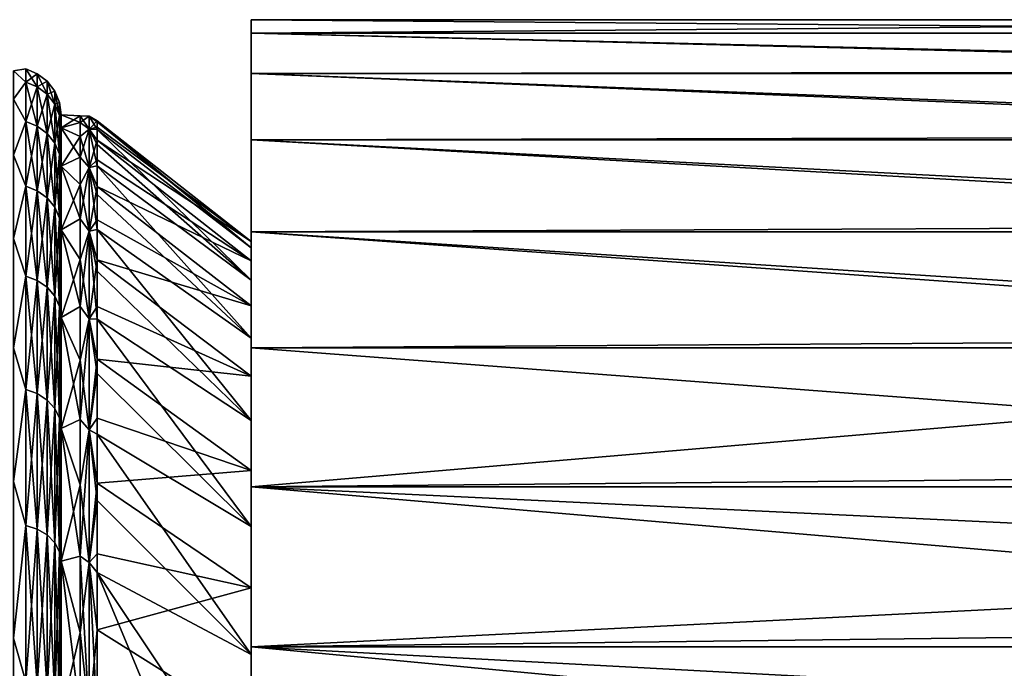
# Model space of a CAD drawing. Header units: metres. Extents: x -24 to 73, y -230 to 24.
# Tile 51 of 52: x 52.76 to 63.12, y 15.69 to 22.5. Entities that reach past the tile are written whole.
import ezdxf

# ---------------------------------------------------------------- set-up
doc = ezdxf.new("R2010")
doc.units = ezdxf.units.M
doc.layers.add('solid_SIDE_LEVER_10_541_032_SW0001', color=7, linetype='CONTINUOUS')

msp = doc.modelspace()

# ---------------------------------------------------------------- linework, layer by layer
at = {"layer": 'solid_SIDE_LEVER_10_541_032_SW0001'}
for points in [[(55.200001, 22.358528, 63.719162), (55.200001, 22.5, 61.200001), (55.200001, 22.358526, 58.680828)], [(72.229187, 22.358593, 58.681396), (55.200001, 22.358526, 58.680828), (55.200001, 22.5, 61.200001)], [(72.225754, 22.5, 61.200001), (55.200001, 22.5, 61.200001), (55.200001, 22.358528, 63.719162)], [(72.229187, 22.358593, 58.681396), (55.200001, 22.5, 61.200001), (72.225754, 22.5, 61.200001)], [(72.229073, 22.363409, 63.675457), (72.225754, 22.5, 61.200001), (55.200001, 22.358528, 63.719162)], [(72.229073, 22.363409, 63.675457), (55.200001, 22.358528, 63.719162), (72.238876, 21.955212, 66.121246)], [(72.229187, 22.358593, 58.681396), (72.239334, 21.936033, 56.193962), (55.200001, 22.358526, 58.680828)], [(55.200001, 22.358528, 63.719162), (55.200001, 22.358526, 58.680828), (55.200001, 21.935873, 56.19326)], [(55.200001, 21.935877, 66.206726), (55.200001, 22.358528, 63.719162), (55.200001, 21.935873, 56.19326)], [(72.238876, 21.955212, 66.121246), (55.200001, 22.358528, 63.719162), (55.200001, 21.935877, 66.206726)], [(72.239334, 21.936033, 56.193962), (55.200001, 21.935873, 56.19326), (55.200001, 22.358526, 58.680828)], [(52.700001, 21.962778, 62.479195), (52.829411, 21.844738, 63.661312), (52.829411, 21.982964, 61.200001)], [(52.700001, 21.96278, 59.920826), (52.829411, 21.982964, 61.200001), (52.829411, 21.844738, 58.738689)], [(52.700001, 21.96278, 59.920826), (52.700001, 21.962778, 62.479195), (52.829411, 21.982964, 61.200001)], [(52.700001, 21.665773, 57.379753), (52.700001, 21.96278, 59.920826), (52.829411, 21.844738, 58.738689)], [(52.700001, 21.962778, 62.479195), (52.700001, 21.66577, 65.020271), (52.829411, 21.844738, 63.661312)], [(52.829411, 21.982964, 61.200001), (52.950115, 21.932947, 61.200001), (52.950115, 21.795038, 58.744289)], [(52.829411, 21.982964, 61.200001), (52.829411, 21.844738, 63.661312), (52.950115, 21.932947, 61.200001)], [(52.829411, 21.844738, 58.738689), (52.829411, 21.982964, 61.200001), (52.950115, 21.795038, 58.744289)], [(72.238876, 21.955212, 66.121246), (55.200001, 21.935877, 66.206726), (72.254684, 21.28023, 68.50766)], [(52.700001, 21.66577, 65.020271), (52.829411, 21.431805, 66.091667), (52.829411, 21.844738, 63.661312)], [(52.700001, 21.665773, 57.379753), (52.829411, 21.844738, 58.738689), (52.829411, 21.431805, 56.308331)], [(52.829411, 21.844738, 63.661312), (52.950115, 21.795038, 63.655712), (52.950115, 21.932947, 61.200001)], [(52.829411, 21.844738, 63.661312), (52.829411, 21.431805, 66.091667), (52.950115, 21.795038, 63.655712)], [(52.829411, 21.844738, 58.738689), (52.950115, 21.795038, 58.744289), (52.950115, 21.383043, 56.319462)], [(52.829411, 21.431805, 56.308331), (52.829411, 21.844738, 58.738689), (52.950115, 21.383043, 56.319462)], [(52.950115, 21.932947, 61.200001), (53.053738, 21.853369, 61.200001), (53.053738, 21.71596, 58.753201)], [(52.950115, 21.932947, 61.200001), (52.950115, 21.795038, 63.655712), (53.053738, 21.853369, 61.200001)], [(52.950115, 21.795038, 58.744289), (52.950115, 21.932947, 61.200001), (53.053738, 21.71596, 58.753201)], [(52.950115, 21.795038, 63.655712), (53.053738, 21.71596, 63.646801), (53.053738, 21.853369, 61.200001)], [(53.053738, 21.853369, 61.200001), (53.133209, 21.74966, 61.200001), (53.133209, 21.612902, 58.764812)], [(53.053738, 21.853369, 61.200001), (53.053738, 21.71596, 63.646801), (53.133209, 21.74966, 61.200001)], [(53.053738, 21.71596, 58.753201), (53.053738, 21.853369, 61.200001), (53.133209, 21.612902, 58.764812)], [(72.239334, 21.936033, 56.193962), (72.255669, 21.23753, 53.769165), (55.200001, 21.935873, 56.19326)], [(55.200001, 21.935877, 66.206726), (55.200001, 21.935873, 56.19326), (55.200001, 21.237377, 53.768726)], [(55.200001, 21.237381, 68.631264), (55.200001, 21.935877, 66.206726), (55.200001, 21.237377, 53.768726)], [(72.254684, 21.28023, 68.50766), (55.200001, 21.935877, 66.206726), (55.200001, 21.237381, 68.631264)], [(72.255669, 21.23753, 53.769165), (55.200001, 21.237377, 53.768726), (55.200001, 21.935873, 56.19326)], [(52.829411, 21.431805, 66.091667), (52.950115, 21.383043, 66.080544), (52.950115, 21.795038, 63.655712)], [(52.950115, 21.795038, 63.655712), (52.950115, 21.383043, 66.080544), (53.053738, 21.71596, 63.646801)], [(52.950115, 21.795038, 58.744289), (53.053738, 21.71596, 58.753201), (53.053738, 21.305458, 56.33717)], [(52.950115, 21.383043, 56.319462), (52.950115, 21.795038, 58.744289), (53.053738, 21.305458, 56.33717)], [(53.053738, 21.71596, 63.646801), (53.133209, 21.612902, 63.635189), (53.133209, 21.74966, 61.200001)], [(53.133209, 21.74966, 61.200001), (53.183098, 21.628904, 61.200001), (53.183098, 21.492907, 58.778332)], [(53.133209, 21.74966, 61.200001), (53.133209, 21.612902, 63.635189), (53.183098, 21.628904, 61.200001)], [(53.133209, 21.612902, 58.764812), (53.133209, 21.74966, 61.200001), (53.183098, 21.492907, 58.778332)], [(52.700001, 21.075773, 54.890339), (52.700001, 21.665773, 57.379753), (52.829411, 21.431805, 56.308331)], [(52.700001, 21.66577, 65.020271), (52.700001, 21.075768, 67.509682), (52.829411, 21.431805, 66.091667)], [(52.950115, 21.383043, 66.080544), (53.053738, 21.305458, 66.062836), (53.053738, 21.71596, 63.646801)], [(53.053738, 21.71596, 63.646801), (53.053738, 21.305458, 66.062836), (53.133209, 21.612902, 63.635189)], [(53.053738, 21.71596, 58.753201), (53.133209, 21.612902, 58.764812), (53.133209, 21.20435, 56.360245)], [(53.053738, 21.305458, 56.33717), (53.053738, 21.71596, 58.753201), (53.133209, 21.20435, 56.360245)], [(53.053738, 21.305458, 66.062836), (53.133209, 21.20435, 66.039757), (53.133209, 21.612902, 63.635189)], [(53.133209, 21.612902, 63.635189), (53.183098, 21.492907, 63.62167), (53.183098, 21.628904, 61.200001)], [(53.133209, 21.612902, 63.635189), (53.133209, 21.20435, 66.039757), (53.183098, 21.492907, 63.62167)], [(53.133209, 21.612902, 58.764812), (53.183098, 21.492907, 58.778332), (53.183098, 21.086622, 56.387115)], [(53.133209, 21.20435, 56.360245), (53.133209, 21.612902, 58.764812), (53.183098, 21.086622, 56.387115)], [(53.183098, 21.628904, 61.200001), (53.200001, 21.5, 61.200001), (53.200001, 21.364813, 58.792763)], [(53.183098, 21.492907, 58.778332), (53.183098, 21.628904, 61.200001), (53.200001, 21.364813, 58.792763)], [(53.183098, 21.628904, 61.200001), (53.183098, 21.492907, 63.62167), (53.200001, 21.5, 61.200001)], [(52.700001, 21.075768, 67.509682), (52.829411, 20.749352, 68.46051), (52.829411, 21.431805, 66.091667)], [(52.700001, 21.075773, 54.890339), (52.829411, 21.431805, 56.308331), (52.829411, 20.749352, 53.939487)], [(52.829411, 21.431805, 66.091667), (52.829411, 20.749352, 68.46051), (52.950115, 21.383043, 66.080544)], [(52.829411, 21.431805, 56.308331), (52.950115, 21.383043, 56.319462), (52.950115, 20.702143, 53.956005)], [(52.829411, 20.749352, 53.939487), (52.829411, 21.431805, 56.308331), (52.950115, 20.702143, 53.956005)], [(53.133209, 21.20435, 66.039757), (53.183098, 21.086622, 66.012886), (53.183098, 21.492907, 63.62167)], [(53.183098, 21.492907, 63.62167), (53.200001, 21.364813, 63.607235), (53.200001, 21.5, 61.200001)], [(53.183098, 21.492907, 58.778332), (53.200001, 21.364813, 58.792763), (53.200001, 20.960951, 56.415798)], [(53.183098, 21.086622, 56.387115), (53.183098, 21.492907, 58.778332), (53.200001, 20.960951, 56.415798)], [(53.183098, 21.492907, 63.62167), (53.183098, 21.086622, 66.012886), (53.200001, 21.364813, 63.607235)], [(53.401474, 21.418186, 59.32616), (53.200001, 21.364813, 58.792763), (53.200001, 21.5, 61.200001)], [(53.401474, 21.490904, 61.825329), (53.200001, 21.5, 61.200001), (53.200001, 21.364813, 63.607235)], [(53.401474, 21.418186, 59.32616), (53.200001, 21.5, 61.200001), (53.401474, 21.490904, 61.825329)], [(53.401474, 21.490904, 61.825329), (53.200001, 21.364813, 63.607235), (53.401474, 21.272995, 64.31604)], [(53.495258, 21.349871, 63.605553), (53.401474, 21.490904, 61.825329), (53.401474, 21.272995, 64.31604)], [(53.495258, 21.484964, 61.200001), (53.401474, 21.418186, 59.32616), (53.401474, 21.490904, 61.825329)], [(53.495258, 21.349871, 63.605553), (53.495258, 21.484964, 61.200001), (53.401474, 21.490904, 61.825329)], [(53.495258, 21.484964, 61.200001), (53.495258, 21.349871, 58.794449), (53.401474, 21.418186, 59.32616)], [(53.495258, 21.484964, 61.200001), (53.579639, 21.436274, 61.667168), (53.579639, 21.427027, 60.416035)], [(53.495258, 21.349871, 63.605553), (53.579639, 21.436274, 61.667168), (53.495258, 21.484964, 61.200001)], [(53.495258, 21.484964, 61.200001), (53.579639, 21.427027, 60.416035), (53.579639, 21.344818, 59.167568)], [(53.495258, 21.484964, 61.200001), (53.579639, 21.344818, 59.167568), (53.495258, 21.349871, 58.794449)], [(53.495258, 21.349871, 63.605553), (53.579639, 21.372528, 62.916714), (53.579639, 21.436274, 61.667168)], [(53.579639, 21.436274, 61.667168), (55.200001, 20.17119, 61.786999), (55.200001, 20.102949, 59.441322)], [(53.579639, 21.427027, 60.416035), (53.579639, 21.436274, 61.667168), (55.200001, 20.102949, 59.441322)], [(53.579639, 21.436274, 61.667168), (53.579639, 21.372528, 62.916714), (55.200001, 20.17119, 61.786999)], [(52.829411, 20.749352, 68.46051), (52.950115, 20.702143, 68.443993), (52.950115, 21.383043, 66.080544)], [(52.950115, 21.383043, 66.080544), (52.950115, 20.702143, 68.443993), (53.053738, 21.305458, 66.062836)], [(52.950115, 21.383043, 56.319462), (53.053738, 21.305458, 56.33717), (53.053738, 20.627029, 53.982288)], [(52.950115, 20.702143, 53.956005), (52.950115, 21.383043, 56.319462), (53.053738, 20.627029, 53.982288)], [(53.183098, 21.086622, 66.012886), (53.200001, 20.960951, 65.9842), (53.200001, 21.364813, 63.607235)], [(53.401474, 21.055824, 56.852329), (53.200001, 21.364813, 58.792763), (53.401474, 21.418186, 59.32616)], [(53.401474, 21.055824, 56.852329), (53.200001, 20.960951, 56.415798), (53.200001, 21.364813, 58.792763)], [(53.401474, 21.272995, 64.31604), (53.200001, 21.364813, 63.607235), (53.200001, 20.960951, 65.9842)], [(53.495258, 21.349871, 58.794449), (53.401474, 21.055824, 56.852329), (53.401474, 21.418186, 59.32616)], [(53.495258, 20.946291, 65.980858), (53.495258, 21.349871, 63.605553), (53.401474, 21.272995, 64.31604)], [(53.495258, 21.349871, 58.794449), (53.495258, 20.946291, 56.419147), (53.401474, 21.055824, 56.852329)], [(53.495258, 21.349871, 63.605553), (53.579639, 21.236008, 64.160416), (53.579639, 21.372528, 62.916714)], [(53.495258, 20.946291, 65.980858), (53.579639, 21.236008, 64.160416), (53.495258, 21.349871, 63.605553)], [(53.495258, 21.349871, 58.794449), (53.579639, 21.344818, 59.167568), (53.579639, 21.18993, 57.926022)], [(53.495258, 21.349871, 58.794449), (53.579639, 21.18993, 57.926022), (53.579639, 20.962887, 56.695625)], [(53.495258, 21.349871, 58.794449), (53.579639, 20.962887, 56.695625), (53.495258, 20.946291, 56.419147)], [(53.579639, 21.344818, 59.167568), (53.579639, 21.427027, 60.416035), (55.200001, 20.102949, 59.441322)], [(53.579639, 21.372528, 62.916714), (53.579639, 21.236008, 64.160416), (55.200001, 20.17119, 61.786999)], [(53.579639, 21.344818, 59.167568), (55.200001, 20.102949, 59.441322), (55.200001, 19.762854, 57.119427)], [(53.579639, 21.18993, 57.926022), (53.579639, 21.344818, 59.167568), (55.200001, 19.762854, 57.119427)], [(52.950115, 20.702143, 68.443993), (53.053738, 20.627029, 68.417709), (53.053738, 21.305458, 66.062836)], [(53.053738, 21.305458, 66.062836), (53.053738, 20.627029, 68.417709), (53.133209, 21.20435, 66.039757)], [(53.053738, 21.305458, 56.33717), (53.133209, 21.20435, 56.360245), (53.133209, 20.52914, 54.016544)], [(53.053738, 20.627029, 53.982288), (53.053738, 21.305458, 56.33717), (53.133209, 20.52914, 54.016544)], [(53.401474, 21.272995, 64.31604), (53.200001, 20.960951, 65.9842), (53.401474, 20.767403, 66.764618)], [(53.495258, 20.946291, 65.980858), (53.401474, 21.272995, 64.31604), (53.401474, 20.767403, 66.764618)], [(53.495258, 20.946291, 65.980858), (53.579639, 21.027176, 65.394035), (53.579639, 21.236008, 64.160416)], [(53.579639, 21.236008, 64.160416), (55.200001, 19.966652, 64.124771), (55.200001, 20.17119, 61.786999)], [(53.579639, 21.236008, 64.160416), (53.579639, 21.027176, 65.394035), (55.200001, 19.966652, 64.124771)], [(72.254684, 21.28023, 68.50766), (55.200001, 21.237381, 68.631264), (72.275742, 20.346655, 70.805397)], [(72.255669, 21.23753, 53.769165), (72.27739, 20.27187, 51.437763), (55.200001, 21.237377, 53.768726)], [(55.200001, 21.237381, 68.631264), (55.200001, 21.237377, 53.768726), (55.200001, 20.27179, 51.437595)], [(55.200001, 20.271795, 70.962395), (55.200001, 21.237381, 68.631264), (55.200001, 20.27179, 51.437595)], [(72.275742, 20.346655, 70.805397), (55.200001, 21.237381, 68.631264), (55.200001, 20.271795, 70.962395)], [(72.27739, 20.27187, 51.437763), (55.200001, 20.27179, 51.437595), (55.200001, 21.237377, 53.768726)], [(53.053738, 20.627029, 68.417709), (53.133209, 20.52914, 68.383461), (53.133209, 21.20435, 66.039757)], [(53.133209, 21.20435, 66.039757), (53.133209, 20.52914, 68.383461), (53.183098, 21.086622, 66.012886)], [(53.133209, 21.20435, 56.360245), (53.183098, 21.086622, 56.387115), (53.183098, 20.415161, 54.056427)], [(53.133209, 20.52914, 54.016544), (53.133209, 21.20435, 56.360245), (53.183098, 20.415161, 54.056427)], [(53.579639, 20.962887, 56.695625), (53.579639, 21.18993, 57.926022), (55.200001, 19.762854, 57.119427)], [(52.700001, 20.20076, 52.486256), (52.700001, 21.075773, 54.890339), (52.829411, 20.749352, 53.939487)], [(52.700001, 21.075768, 67.509682), (52.700001, 20.200752, 69.913765), (52.829411, 20.749352, 68.46051)], [(53.133209, 20.52914, 68.383461), (53.183098, 20.415161, 68.343575), (53.183098, 21.086622, 66.012886)], [(53.183098, 21.086622, 56.387115), (53.200001, 20.960951, 56.415798), (53.200001, 20.293491, 54.098999)], [(53.183098, 20.415161, 54.056427), (53.183098, 21.086622, 56.387115), (53.200001, 20.293491, 54.098999)], [(53.183098, 21.086622, 66.012886), (53.183098, 20.415161, 68.343575), (53.200001, 20.960951, 65.9842)], [(53.401474, 20.40872, 54.437294), (53.200001, 20.960951, 56.415798), (53.401474, 21.055824, 56.852329)], [(53.495258, 20.946291, 56.419147), (53.401474, 20.40872, 54.437294), (53.401474, 21.055824, 56.852329)], [(53.495258, 20.946291, 65.980858), (53.579639, 20.746746, 66.613373), (53.579639, 21.027176, 65.394035)], [(53.579639, 21.027176, 65.394035), (53.579639, 20.746746, 66.613373), (55.200001, 19.966652, 64.124771)], [(53.183098, 20.415161, 68.343575), (53.200001, 20.293491, 68.301003), (53.200001, 20.960951, 65.9842)], [(53.401474, 20.40872, 54.437294), (53.200001, 20.293491, 54.098999), (53.200001, 20.960951, 56.415798)], [(53.401474, 20.767403, 66.764618), (53.200001, 20.960951, 65.9842), (53.200001, 20.293491, 68.301003)], [(53.495258, 20.279299, 68.296036), (53.495258, 20.946291, 65.980858), (53.401474, 20.767403, 66.764618)], [(53.495258, 20.946291, 56.419147), (53.495258, 20.279299, 54.103966), (53.401474, 20.40872, 54.437294)], [(53.495258, 20.946291, 56.419147), (53.579639, 20.962887, 56.695625), (53.579639, 20.664465, 55.480564)], [(53.495258, 20.279299, 68.296036), (53.579639, 20.746746, 66.613373), (53.495258, 20.946291, 65.980858)], [(53.495258, 20.946291, 56.419147), (53.579639, 20.664465, 55.480564), (53.579639, 20.295679, 54.284981)], [(53.495258, 20.946291, 56.419147), (53.579639, 20.295679, 54.284981), (53.495258, 20.279299, 54.103966)], [(53.579639, 20.962887, 56.695625), (55.200001, 19.762854, 57.119427), (55.200001, 19.155497, 54.852684)], [(53.579639, 20.664465, 55.480564), (53.579639, 20.962887, 56.695625), (55.200001, 19.155497, 54.852684)], [(52.700001, 20.200752, 69.913765), (52.829411, 19.805965, 70.738052), (52.829411, 20.749352, 68.46051)], [(52.700001, 20.20076, 52.486256), (52.829411, 20.749352, 53.939487), (52.829411, 19.805965, 51.661949)], [(52.829411, 20.749352, 68.46051), (52.829411, 19.805965, 70.738052), (52.950115, 20.702143, 68.443993)], [(52.829411, 20.749352, 53.939487), (52.950115, 20.702143, 53.956005), (52.950115, 19.760902, 51.683651)], [(52.829411, 19.805965, 51.661949), (52.829411, 20.749352, 53.939487), (52.950115, 19.760902, 51.683651)], [(53.401474, 20.767403, 66.764618), (53.200001, 20.293491, 68.301003), (53.401474, 19.98097, 69.137939)], [(53.495258, 20.279299, 68.296036), (53.401474, 20.767403, 66.764618), (53.401474, 19.98097, 69.137939)], [(53.495258, 20.279299, 68.296036), (53.579639, 20.395672, 67.814278), (53.579639, 20.746746, 66.613373)], [(53.579639, 20.746746, 66.613373), (55.200001, 19.492105, 66.422958), (55.200001, 19.966652, 64.124771)], [(53.579639, 20.746746, 66.613373), (53.579639, 20.395672, 67.814278), (55.200001, 19.492105, 66.422958)], [(52.829411, 19.805965, 70.738052), (52.950115, 19.760902, 70.716347), (52.950115, 20.702143, 68.443993)], [(52.950115, 20.702143, 68.443993), (52.950115, 19.760902, 70.716347), (53.053738, 20.627029, 68.417709)], [(52.950115, 20.702143, 53.956005), (53.053738, 20.627029, 53.982288), (53.053738, 19.689205, 51.718178)], [(52.950115, 19.760902, 51.683651), (52.950115, 20.702143, 53.956005), (53.053738, 19.689205, 51.718178)], [(52.950115, 19.760902, 70.716347), (53.053738, 19.689205, 70.681824), (53.053738, 20.627029, 68.417709)], [(53.053738, 20.627029, 68.417709), (53.053738, 19.689205, 70.681824), (53.133209, 20.52914, 68.383461)], [(53.053738, 20.627029, 53.982288), (53.133209, 20.52914, 54.016544), (53.133209, 19.595766, 51.763176)], [(53.053738, 19.689205, 51.718178), (53.053738, 20.627029, 53.982288), (53.133209, 19.595766, 51.763176)], [(53.579639, 20.295679, 54.284981), (53.579639, 20.664465, 55.480564), (55.200001, 19.155497, 54.852684)], [(53.053738, 19.689205, 70.681824), (53.133209, 19.595766, 70.636826), (53.133209, 20.52914, 68.383461)], [(53.133209, 20.52914, 68.383461), (53.133209, 19.595766, 70.636826), (53.183098, 20.415161, 68.343575)], [(53.133209, 20.52914, 54.016544), (53.183098, 20.415161, 54.056427), (53.183098, 19.486969, 51.815571)], [(53.133209, 19.595766, 51.763176), (53.133209, 20.52914, 54.016544), (53.183098, 19.486969, 51.815571)], [(53.133209, 19.595766, 70.636826), (53.183098, 19.486969, 70.584427), (53.183098, 20.415161, 68.343575)], [(53.183098, 20.415161, 54.056427), (53.200001, 20.293491, 54.098999), (53.200001, 19.370831, 51.871498)], [(53.183098, 19.486969, 51.815571), (53.183098, 20.415161, 54.056427), (53.200001, 19.370831, 51.871498)], [(53.183098, 20.415161, 68.343575), (53.183098, 19.486969, 70.584427), (53.200001, 20.293491, 68.301003)], [(53.401474, 19.48562, 52.113716), (53.200001, 20.293491, 54.098999), (53.401474, 20.40872, 54.437294)], [(53.495258, 20.279299, 54.103966), (53.401474, 19.48562, 52.113716), (53.401474, 20.40872, 54.437294)], [(53.495258, 20.279299, 68.296036), (53.579639, 19.975147, 68.992661), (53.579639, 20.395672, 67.814278)], [(53.579639, 20.395672, 67.814278), (53.579639, 19.975147, 68.992661), (55.200001, 19.492105, 66.422958)], [(53.183098, 19.486969, 70.584427), (53.200001, 19.370831, 70.528503), (53.200001, 20.293491, 68.301003)], [(53.401474, 19.48562, 52.113716), (53.200001, 19.370831, 51.871498), (53.200001, 20.293491, 54.098999)], [(53.401474, 19.98097, 69.137939), (53.200001, 20.293491, 68.301003), (53.200001, 19.370831, 70.528503)], [(53.495258, 20.279299, 54.103966), (53.579639, 20.295679, 54.284981), (53.579639, 19.857782, 53.112942)], [(53.579639, 20.295679, 54.284981), (55.200001, 19.155497, 54.852684), (55.200001, 18.289106, 52.671806)], [(53.579639, 19.857782, 53.112942), (53.579639, 20.295679, 54.284981), (55.200001, 18.289106, 52.671806)], [(72.275742, 20.346655, 70.805397), (55.200001, 20.271795, 70.962395), (72.301018, 19.165806, 72.986511)], [(52.700001, 19.052567, 50.200012), (52.700001, 20.20076, 52.486256), (52.829411, 19.805965, 51.661949)], [(52.700001, 20.200752, 69.913765), (52.700001, 19.052555, 72.200005), (52.829411, 19.805965, 70.738052)], [(53.495258, 19.357285, 70.52198), (53.495258, 20.279299, 68.296036), (53.401474, 19.98097, 69.137939)], [(53.495258, 20.279299, 54.103966), (53.495258, 19.357285, 51.878025), (53.401474, 19.48562, 52.113716)], [(53.495258, 19.357285, 70.52198), (53.579639, 19.975147, 68.992661), (53.495258, 20.279299, 68.296036)], [(53.495258, 20.279299, 54.103966), (53.579639, 19.857782, 53.112942), (53.579639, 19.35227, 51.968441)], [(53.495258, 20.279299, 54.103966), (53.579639, 19.35227, 51.968441), (53.495258, 19.357285, 51.878025)], [(72.27739, 20.27187, 51.437763), (72.303391, 19.051189, 49.229111), (55.200001, 20.27179, 51.437595)], [(55.200001, 20.271795, 70.962395), (55.200001, 20.17119, 61.786999), (55.200001, 19.966652, 64.124771)], [(55.200001, 20.271795, 70.962395), (55.200001, 20.27179, 51.437595), (55.200001, 20.17119, 61.786999)], [(55.200001, 20.271795, 70.962395), (55.200001, 19.966652, 64.124771), (55.200001, 19.492105, 66.422958)], [(55.200001, 19.051304, 73.170708), (55.200001, 20.271795, 70.962395), (55.200001, 19.492105, 66.422958)], [(72.301018, 19.165806, 72.986511), (55.200001, 20.271795, 70.962395), (55.200001, 19.051304, 73.170708)], [(55.200001, 20.27179, 51.437595), (55.200001, 20.102949, 59.441322), (55.200001, 20.17119, 61.786999)], [(55.200001, 20.27179, 51.437595), (55.200001, 19.051298, 49.229286), (55.200001, 20.102949, 59.441322)], [(72.303391, 19.051189, 49.229111), (55.200001, 19.051298, 49.229286), (55.200001, 20.27179, 51.437595)], [(55.200001, 19.051298, 49.229286), (55.200001, 19.762854, 57.119427), (55.200001, 20.102949, 59.441322)], [(53.401474, 19.98097, 69.137939), (53.200001, 19.370831, 70.528503), (53.401474, 18.924328, 71.403915)], [(53.495258, 19.357285, 70.52198), (53.401474, 19.98097, 69.137939), (53.401474, 18.924328, 71.403915)], [(53.495258, 19.357285, 70.52198), (53.579639, 19.486607, 70.144508), (53.579639, 19.975147, 68.992661)], [(53.579639, 19.975147, 68.992661), (55.200001, 18.753967, 68.650513), (55.200001, 19.492105, 66.422958)], [(53.579639, 19.975147, 68.992661), (53.579639, 19.486607, 70.144508), (55.200001, 18.753967, 68.650513)], [(52.700001, 19.052555, 72.200005), (52.829411, 18.613506, 72.895645), (52.829411, 19.805965, 70.738052)], [(52.700001, 19.052567, 50.200012), (52.829411, 19.805965, 51.661949), (52.829411, 18.613506, 49.50436)], [(52.829411, 19.805965, 70.738052), (52.829411, 18.613506, 72.895645), (52.950115, 19.760902, 70.716347)], [(52.829411, 19.805965, 51.661949), (52.950115, 19.760902, 51.683651), (52.950115, 18.571157, 49.530968)], [(52.829411, 18.613506, 49.50436), (52.829411, 19.805965, 51.661949), (52.950115, 18.571157, 49.530968)], [(53.579639, 19.35227, 51.968441), (53.579639, 19.857782, 53.112942), (55.200001, 18.289106, 52.671806)], [(52.829411, 18.613506, 72.895645), (52.950115, 18.571157, 72.869034), (52.950115, 19.760902, 70.716347)], [(52.950115, 19.760902, 70.716347), (52.950115, 18.571157, 72.869034), (53.053738, 19.689205, 70.681824)], [(52.950115, 19.760902, 51.683651), (53.053738, 19.689205, 51.718178), (53.053738, 18.503777, 49.573307)], [(52.950115, 18.571157, 49.530968), (52.950115, 19.760902, 51.683651), (53.053738, 18.503777, 49.573307)], [(52.950115, 18.571157, 72.869034), (53.053738, 18.503777, 72.826691), (53.053738, 19.689205, 70.681824)], [(53.053738, 19.689205, 70.681824), (53.053738, 18.503777, 72.826691), (53.133209, 19.595766, 70.636826)], [(53.053738, 19.689205, 51.718178), (53.133209, 19.595766, 51.763176), (53.133209, 18.415964, 49.628483)], [(53.053738, 18.503777, 49.573307), (53.053738, 19.689205, 51.718178), (53.133209, 18.415964, 49.628483)], [(55.200001, 19.051298, 49.229286), (55.200001, 19.155497, 54.852684), (55.200001, 19.762854, 57.119427)], [(53.053738, 18.503777, 72.826691), (53.133209, 18.415964, 72.771515), (53.133209, 19.595766, 70.636826)], [(53.133209, 19.595766, 70.636826), (53.133209, 18.415964, 72.771515), (53.183098, 19.486969, 70.584427)], [(53.133209, 19.595766, 51.763176), (53.183098, 19.486969, 51.815571), (53.183098, 18.313717, 49.69273)], [(53.133209, 18.415964, 49.628483), (53.133209, 19.595766, 51.763176), (53.183098, 18.313717, 49.69273)], [(53.133209, 18.415964, 72.771515), (53.183098, 18.313717, 72.707268), (53.183098, 19.486969, 70.584427)], [(53.183098, 19.486969, 51.815571), (53.200001, 19.370831, 51.871498), (53.200001, 18.204571, 49.761311)], [(53.183098, 18.313717, 49.69273), (53.183098, 19.486969, 51.815571), (53.200001, 18.204571, 49.761311)], [(53.183098, 19.486969, 70.584427), (53.183098, 18.313717, 72.707268), (53.200001, 19.370831, 70.528503)], [(53.401474, 18.299013, 49.91301), (53.200001, 19.370831, 51.871498), (53.401474, 19.48562, 52.113716)], [(53.495258, 19.357285, 51.878025), (53.401474, 18.299013, 49.91301), (53.401474, 19.48562, 52.113716)], [(53.495258, 19.357285, 70.52198), (53.579639, 18.931713, 71.2659), (53.579639, 19.486607, 70.144508)], [(53.579639, 19.486607, 70.144508), (53.579639, 18.931713, 71.2659), (55.200001, 18.753967, 68.650513)], [(55.200001, 19.051304, 73.170708), (55.200001, 19.492105, 66.422958), (55.200001, 18.753967, 68.650513)], [(53.183098, 18.313717, 72.707268), (53.200001, 18.204571, 72.638687), (53.200001, 19.370831, 70.528503)], [(53.401474, 18.299013, 49.91301), (53.200001, 18.204571, 49.761311), (53.200001, 19.370831, 51.871498)], [(53.401474, 18.924328, 71.403915), (53.200001, 19.370831, 70.528503), (53.200001, 18.204571, 72.638687)], [(53.495258, 18.191839, 72.630692), (53.495258, 19.357285, 70.52198), (53.401474, 18.924328, 71.403915)], [(53.495258, 19.357285, 51.878025), (53.495258, 18.191839, 49.76931), (53.401474, 18.299013, 49.91301)], [(53.495258, 18.191839, 72.630692), (53.579639, 18.931713, 71.2659), (53.495258, 19.357285, 70.52198)], [(53.495258, 19.357285, 51.878025), (53.579639, 19.35227, 51.968441), (53.579639, 18.780863, 50.855377)], [(53.495258, 19.357285, 51.878025), (53.579639, 18.780863, 50.855377), (53.495258, 18.191839, 49.76931)], [(53.579639, 19.35227, 51.968441), (55.200001, 18.289106, 52.671806), (55.200001, 17.17539, 50.606255)], [(53.579639, 18.780863, 50.855377), (53.579639, 19.35227, 51.968441), (55.200001, 17.17539, 50.606255)], [(72.301018, 19.165806, 72.986511), (55.200001, 19.051304, 73.170708), (72.329292, 17.752031, 75.024445)], [(55.200001, 19.051298, 49.229286), (55.200001, 18.289106, 52.671806), (55.200001, 19.155497, 54.852684)], [(52.700001, 17.646719, 48.062523), (52.700001, 19.052567, 50.200012), (52.829411, 18.613506, 49.50436)], [(52.700001, 19.052555, 72.200005), (52.700001, 17.646708, 74.337494), (52.829411, 18.613506, 72.895645)], [(55.200001, 19.051304, 73.170708), (55.200001, 18.753967, 68.650513), (55.200001, 17.762205, 70.777344)], [(55.200001, 17.59119, 75.228539), (55.200001, 19.051304, 73.170708), (55.200001, 17.762205, 70.777344)], [(72.329292, 17.752031, 75.024445), (55.200001, 19.051304, 73.170708), (55.200001, 17.59119, 75.228539)], [(55.200001, 19.051298, 49.229286), (55.200001, 17.59119, 47.171459), (55.200001, 18.289106, 52.671806)], [(72.303391, 19.051189, 49.229111), (55.200001, 17.59119, 47.171459), (55.200001, 19.051298, 49.229286)], [(72.303391, 19.051189, 49.229111), (72.332382, 17.590866, 47.171051), (55.200001, 17.59119, 47.171459)], [(53.401474, 18.924328, 71.403915), (53.200001, 18.204571, 72.638687), (53.401474, 17.611765, 73.531898)], [(53.495258, 18.191839, 72.630692), (53.401474, 18.924328, 71.403915), (53.401474, 17.611765, 73.531898)], [(53.495258, 18.191839, 72.630692), (53.579639, 18.312355, 72.353012), (53.579639, 18.931713, 71.2659)], [(53.579639, 18.931713, 71.2659), (55.200001, 17.762205, 70.777344), (55.200001, 18.753967, 68.650513)], [(53.579639, 18.931713, 71.2659), (53.579639, 18.312355, 72.353012), (55.200001, 17.762205, 70.777344)], [(53.495258, 18.191839, 49.76931), (53.579639, 18.780863, 50.855377), (53.579639, 18.145506, 49.777538)], [(53.579639, 18.145506, 49.777538), (53.579639, 18.780863, 50.855377), (55.200001, 17.17539, 50.606255)], [(52.700001, 17.646708, 74.337494), (52.829411, 17.186972, 74.906151), (52.829411, 18.613506, 72.895645)], [(52.700001, 17.646719, 48.062523), (52.829411, 18.613506, 49.50436), (52.829411, 17.186972, 47.493847)], [(52.829411, 18.613506, 72.895645), (52.829411, 17.186972, 74.906151), (52.950115, 18.571157, 72.869034)], [(52.829411, 18.613506, 49.50436), (52.950115, 18.571157, 49.530968), (52.950115, 17.147869, 47.525032)], [(52.829411, 17.186972, 47.493847), (52.829411, 18.613506, 49.50436), (52.950115, 17.147869, 47.525032)], [(52.829411, 17.186972, 74.906151), (52.950115, 17.147869, 74.874969), (52.950115, 18.571157, 72.869034)], [(52.950115, 18.571157, 72.869034), (52.950115, 17.147869, 74.874969), (53.053738, 18.503777, 72.826691)], [(52.950115, 18.571157, 49.530968), (53.053738, 18.503777, 49.573307), (53.053738, 17.085651, 47.574646)], [(52.950115, 17.147869, 47.525032), (52.950115, 18.571157, 49.530968), (53.053738, 17.085651, 47.574646)], [(52.950115, 17.147869, 74.874969), (53.053738, 17.085651, 74.825356), (53.053738, 18.503777, 72.826691)], [(53.053738, 18.503777, 72.826691), (53.053738, 17.085651, 74.825356), (53.133209, 18.415964, 72.771515)], [(53.053738, 18.503777, 49.573307), (53.133209, 18.415964, 49.628483), (53.133209, 17.004568, 47.639309)], [(53.053738, 17.085651, 47.574646), (53.053738, 18.503777, 49.573307), (53.133209, 17.004568, 47.639309)], [(53.053738, 17.085651, 74.825356), (53.133209, 17.004568, 74.760689), (53.133209, 18.415964, 72.771515)], [(53.133209, 18.415964, 72.771515), (53.133209, 17.004568, 74.760689), (53.183098, 18.313717, 72.707268)], [(53.133209, 18.415964, 49.628483), (53.183098, 18.313717, 49.69273), (53.183098, 16.910158, 47.7146)], [(53.133209, 17.004568, 47.639309), (53.133209, 18.415964, 49.628483), (53.183098, 16.910158, 47.7146)], [(53.133209, 17.004568, 74.760689), (53.183098, 16.910158, 74.685402), (53.183098, 18.313717, 72.707268)], [(53.183098, 18.313717, 49.69273), (53.200001, 18.204571, 49.761311), (53.200001, 16.809378, 47.794968)], [(53.183098, 16.910158, 47.7146), (53.183098, 18.313717, 49.69273), (53.200001, 16.809378, 47.794968)], [(53.183098, 18.313717, 72.707268), (53.183098, 16.910158, 74.685402), (53.200001, 18.204571, 72.638687)], [(53.401474, 16.864943, 47.864944), (53.200001, 18.204571, 49.761311), (53.401474, 18.299013, 49.91301)], [(53.495258, 18.191839, 49.76931), (53.401474, 16.864943, 47.864944), (53.401474, 18.299013, 49.91301)], [(53.495258, 18.191839, 72.630692), (53.579639, 17.630642, 73.402153), (53.579639, 18.312355, 72.353012)], [(53.579639, 18.312355, 72.353012), (53.579639, 17.630642, 73.402153), (55.200001, 17.762205, 70.777344)], [(55.200001, 17.59119, 47.171459), (55.200001, 17.17539, 50.606255), (55.200001, 18.289106, 52.671806)], [(53.183098, 16.910158, 74.685402), (53.200001, 16.809378, 74.605034), (53.200001, 18.204571, 72.638687)], [(53.401474, 16.864943, 47.864944), (53.200001, 16.809378, 47.794968), (53.200001, 18.204571, 49.761311)], [(53.401474, 17.611765, 73.531898), (53.200001, 18.204571, 72.638687), (53.200001, 16.809378, 74.605034)], [(53.495258, 16.797621, 74.595657), (53.495258, 18.191839, 72.630692), (53.401474, 17.611765, 73.531898)], [(53.495258, 18.191839, 49.76931), (53.495258, 16.797621, 47.804344), (53.401474, 16.864943, 47.864944)], [(53.495258, 16.797621, 74.595657), (53.579639, 17.630642, 73.402153), (53.495258, 18.191839, 72.630692)], [(53.495258, 18.191839, 49.76931), (53.579639, 18.145506, 49.777538), (53.579639, 17.448307, 48.738514)], [(53.495258, 18.191839, 49.76931), (53.579639, 17.448307, 48.738514), (53.495258, 16.797621, 47.804344)], [(53.579639, 18.145506, 49.777538), (55.200001, 17.17539, 50.606255), (55.200001, 15.829393, 48.683941)], [(53.579639, 17.448307, 48.738514), (53.579639, 18.145506, 49.777538), (55.200001, 15.829393, 48.683941)], [(53.579639, 17.630642, 73.402153), (55.200001, 16.530254, 72.774635), (55.200001, 17.762205, 70.777344)], [(55.200001, 17.59119, 75.228539), (55.200001, 17.762205, 70.777344), (55.200001, 16.530254, 72.774635)], [(72.329292, 17.752031, 75.024445), (55.200001, 17.59119, 75.228539), (72.3592, 16.122442, 76.894485)], [(52.700001, 16.00223, 46.102695), (52.700001, 17.646719, 48.062523), (52.829411, 17.186972, 47.493847)], [(52.700001, 17.646708, 74.337494), (52.700001, 16.002216, 76.297318), (52.829411, 17.186972, 74.906151)], [(53.401474, 17.611765, 73.531898), (53.200001, 16.809378, 74.605034), (53.401474, 16.061035, 75.493118)], [(53.495258, 16.797621, 74.595657), (53.401474, 17.611765, 73.531898), (53.401474, 16.061035, 75.493118)], [(53.495258, 16.797621, 74.595657), (53.579639, 16.888895, 74.409744), (53.579639, 17.630642, 73.402153)], [(53.579639, 17.630642, 73.402153), (53.579639, 16.888895, 74.409744), (55.200001, 16.530254, 72.774635)], [(55.200001, 17.59119, 47.171459), (55.200001, 15.90991, 45.290104), (55.200001, 17.17539, 50.606255)], [(55.200001, 15.909902, 77.109901), (55.200001, 17.59119, 75.228539), (55.200001, 16.530254, 72.774635)], [(72.347542, 16.776457, 46.206654), (55.200001, 15.90991, 45.290104), (55.200001, 17.59119, 47.171459)], [(72.332382, 17.590866, 47.171051), (72.347542, 16.776457, 46.206654), (55.200001, 17.59119, 47.171459)], [(72.3592, 16.122442, 76.894485), (55.200001, 17.59119, 75.228539), (55.200001, 15.909902, 77.109901)], [(53.495258, 16.797621, 47.804344), (53.579639, 17.448307, 48.738514), (53.579639, 16.691252, 47.74139)], [(53.579639, 16.691252, 47.74139), (53.579639, 17.448307, 48.738514), (55.200001, 15.829393, 48.683941)], [(52.700001, 16.002216, 76.297318), (52.829411, 15.544302, 76.744301), (52.829411, 17.186972, 74.906151)], [(52.700001, 16.00223, 46.102695), (52.829411, 17.186972, 47.493847), (52.829411, 15.544302, 45.655697)], [(52.829411, 17.186972, 74.906151), (52.829411, 15.544302, 76.744301), (52.950115, 17.147869, 74.874969)], [(52.829411, 17.186972, 47.493847), (52.950115, 17.147869, 47.525032), (52.950115, 15.508936, 45.691063)], [(52.829411, 15.544302, 45.655697), (52.829411, 17.186972, 47.493847), (52.950115, 15.508936, 45.691063)], [(52.829411, 15.544302, 76.744301), (52.950115, 15.508936, 76.708939), (52.950115, 17.147869, 74.874969)], [(52.950115, 17.147869, 74.874969), (52.950115, 15.508936, 76.708939), (53.053738, 17.085651, 74.825356)], [(52.950115, 17.147869, 47.525032), (53.053738, 17.085651, 47.574646), (53.053738, 15.452665, 45.747334)], [(52.950115, 15.508936, 45.691063), (52.950115, 17.147869, 47.525032), (53.053738, 15.452665, 45.747334)], [(52.950115, 15.508936, 76.708939), (53.053738, 15.452665, 76.652664), (53.053738, 17.085651, 74.825356)], [(53.053738, 17.085651, 74.825356), (53.053738, 15.452665, 76.652664), (53.133209, 17.004568, 74.760689)], [(53.053738, 17.085651, 47.574646), (53.133209, 17.004568, 47.639309), (53.133209, 15.379332, 45.820667)], [(53.053738, 15.452665, 45.747334), (53.053738, 17.085651, 47.574646), (53.133209, 15.379332, 45.820667)], [(55.200001, 15.90991, 45.290104), (55.200001, 15.829393, 48.683941), (55.200001, 17.17539, 50.606255)], [(53.053738, 15.452665, 76.652664), (53.133209, 15.379332, 76.57933), (53.133209, 17.004568, 74.760689)], [(53.133209, 17.004568, 74.760689), (53.133209, 15.379332, 76.57933), (53.183098, 16.910158, 74.685402)], [(53.133209, 17.004568, 47.639309), (53.183098, 16.910158, 47.7146), (53.183098, 15.293944, 45.906055)], [(53.133209, 15.379332, 45.820667), (53.133209, 17.004568, 47.639309), (53.183098, 15.293944, 45.906055)], [(53.133209, 15.379332, 76.57933), (53.183098, 15.293944, 76.493942), (53.183098, 16.910158, 74.685402)], [(53.183098, 16.910158, 47.7146), (53.200001, 16.809378, 47.794968), (53.200001, 15.202796, 45.997204)], [(53.183098, 15.293944, 45.906055), (53.183098, 16.910158, 47.7146), (53.200001, 15.202796, 45.997204)], [(53.183098, 16.910158, 74.685402), (53.183098, 15.293944, 76.493942), (53.200001, 16.809378, 74.605034)], [(53.495258, 16.797621, 74.595657), (53.579639, 16.08964, 75.372353), (53.579639, 16.888895, 74.409744)], [(53.579639, 16.888895, 74.409744), (53.579639, 16.08964, 75.372353), (55.200001, 16.530254, 72.774635)], [(53.183098, 15.293944, 76.493942), (53.200001, 15.202796, 76.402794), (53.200001, 16.809378, 74.605034)], [(53.401474, 15.202796, 45.997204), (53.200001, 16.809378, 47.794968), (53.401474, 16.864943, 47.864944)], [(53.401474, 15.202796, 45.997204), (53.200001, 15.202796, 45.997204), (53.200001, 16.809378, 47.794968)], [(53.401474, 16.061035, 75.493118), (53.200001, 16.809378, 74.605034), (53.200001, 15.202796, 76.402794)], [(53.495258, 15.192163, 46.007835), (53.401474, 15.202796, 45.997204), (53.401474, 16.864943, 47.864944)], [(53.495258, 16.797621, 47.804344), (53.495258, 15.192163, 46.007835), (53.401474, 16.864943, 47.864944)], [(53.495258, 15.192163, 76.392166), (53.495258, 16.797621, 74.595657), (53.401474, 16.061035, 75.493118)], [(53.495258, 15.192163, 76.392166), (53.579639, 16.08964, 75.372353), (53.495258, 16.797621, 74.595657)], [(53.495258, 16.797621, 47.804344), (53.579639, 16.691252, 47.74139), (53.579678, 15.16145, 46.038822)], [(53.495258, 16.797621, 47.804344), (53.579678, 15.16145, 46.038822), (53.495258, 15.192163, 46.007835)], [(72.347542, 16.776457, 46.206654), (72.3629, 15.909198, 45.289394), (55.200001, 15.90991, 45.290104)], [(53.579639, 16.691252, 47.74139), (55.200001, 15.829393, 48.683941), (55.200001, 14.269226, 46.930775)], [(54.397938, 14.722763, 46.477516), (53.579639, 16.691252, 47.74139), (55.200001, 14.269226, 46.930775)], [(54.397938, 14.722763, 46.477516), (53.579678, 15.16145, 46.038822), (53.579639, 16.691252, 47.74139)], [(53.579639, 16.08964, 75.372353), (55.200001, 15.074766, 74.615395), (55.200001, 16.530254, 72.774635)], [(55.200001, 15.909902, 77.109901), (55.200001, 16.530254, 72.774635), (55.200001, 15.074766, 74.615395)], [(53.401474, 16.061035, 75.493118), (53.200001, 15.202796, 76.402794), (53.401474, 14.293108, 77.26104)], [(53.495258, 15.192163, 76.392166), (53.401474, 16.061035, 75.493118), (53.401474, 14.293108, 77.26104)], [(53.495258, 15.192163, 76.392166), (53.579639, 15.235599, 76.286705), (53.579639, 16.08964, 75.372353)], [(53.579639, 16.08964, 75.372353), (53.579639, 15.235599, 76.286705), (55.200001, 15.074766, 74.615395)], [(72.3592, 16.122442, 76.894485), (55.200001, 15.909902, 77.109901), (72.389282, 14.296717, 78.573944)], [(52.700001, 14.141339, 44.347034), (52.700001, 16.00223, 46.102695), (52.829411, 15.544302, 45.655697)], [(52.700001, 16.002216, 76.297318), (52.700001, 14.141324, 78.052979), (52.829411, 15.544302, 76.744301)], [(55.200001, 15.90991, 45.290104), (55.200001, 14.028553, 43.608818), (55.200001, 15.829393, 48.683941)], [(72.378258, 14.991794, 44.422153), (55.200001, 14.028553, 43.608818), (55.200001, 15.90991, 45.290104)], [(72.3629, 15.909198, 45.289394), (72.378258, 14.991794, 44.422153), (55.200001, 15.90991, 45.290104)], [(55.200001, 14.028542, 78.791191), (55.200001, 15.909902, 77.109901), (55.200001, 15.074766, 74.615395)], [(72.389282, 14.296717, 78.573944), (55.200001, 15.909902, 77.109901), (55.200001, 14.028542, 78.791191)], [(55.200001, 14.028553, 43.608818), (55.200001, 14.269226, 46.930775), (55.200001, 15.829393, 48.683941)]]:
    msp.add_3dface(points, dxfattribs=at)

doc.saveas('drawing.dxf')
